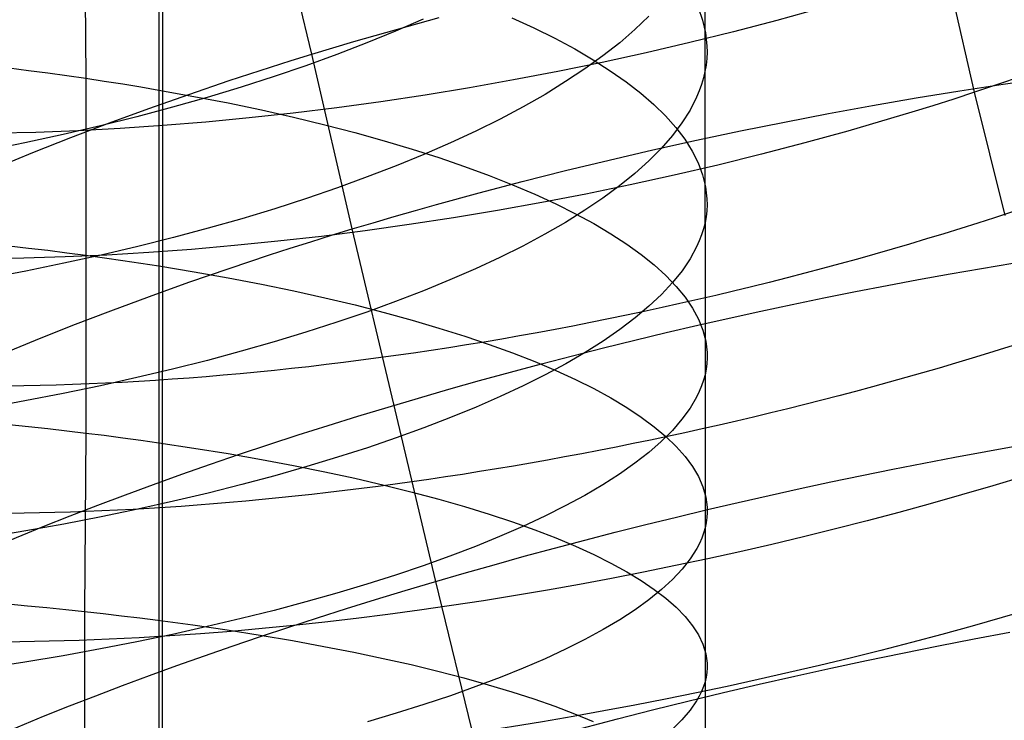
# Model space of a CAD drawing. Extents: x -383 to 1849, y -1185 to -529.
# Tile 145 of 256: x -358.58 to -347.89, y -994.51 to -986.9. Entities that reach past the tile are written whole.
import ezdxf

# ---------------------------------------------------------------- set-up
doc = ezdxf.new("R2010")
doc.units = 0
doc.layers.add('PREDEFINITO', color=7, linetype='CONTINUOUS')

msp = doc.modelspace()

# ---------------------------------------------------------------- linework, layer by layer
at = {"layer": 'PREDEFINITO'}
for p, q in [((-356.95, -878.052, 395), (-357.087, -1065.254, 395)), ((-357.08, -1079.133, 420), (-357.053, -884.99, 420)), ((-357.08, -1079.133, 370), (-357.053, -884.99, 370)), ((-351.136, -984.203, 657.358), (-351.138, -987.463, 658.523)), ((-355.408, -987.275, 476.678), (-355.865, -985.394, 477.262)), ((-357.877, -985.623, 672.017), (-357.865, -987.536, 672.585)), ((-348.208, -987.688, 506.724), (-348.513, -986.352, 507.259)), ((-351.747, -986.863, 654.764), (-351.898, -987.008, 654.321)), ((-351.211, -986.766, 660.856), (-351.163, -986.904, 660.39)), ((-349.889, -986.778, 507.502), (-350.357, -986.908, 507.552)), ((-354.198, -986.894, 649.669), (-354.499, -987.025, 649.303)), ((-354.49, -987.005, 476.493), (-354.025, -986.876, 476.425)), ((-353.236, -986.878, 667.213), (-352.995, -986.989, 666.798)), ((-351.163, -986.904, 660.39), (-351.131, -987.044, 659.923)), ((-350.357, -986.908, 507.552), (-350.828, -987.031, 507.588)), ((-354.951, -987.138, 476.577), (-354.721, -987.071, 476.533)), ((-354.499, -987.025, 649.303), (-354.812, -987.153, 648.945)), ((-354.721, -987.071, 476.533), (-354.49, -987.005, 476.493)), ((-352.995, -986.989, 666.798), (-352.767, -987.102, 666.376)), ((-351.898, -987.008, 654.321), (-352.064, -987.152, 653.883)), ((-350.828, -987.031, 507.588), (-351.302, -987.149, 507.609)), ((-351.131, -987.044, 659.923), (-351.116, -987.183, 659.456)), ((-355.18, -987.206, 476.626), (-354.951, -987.138, 476.577)), ((-354.812, -987.153, 648.945), (-355.137, -987.278, 648.598)), ((-352.767, -987.102, 666.376), (-352.552, -987.218, 665.948)), ((-352.064, -987.152, 653.883), (-352.246, -987.294, 653.45)), ((-351.302, -987.149, 507.609), (-351.778, -987.26, 507.615)), ((-351.116, -987.183, 659.456), (-351.115, -987.253, 659.223)), ((-355.634, -987.345, 476.734), (-355.408, -987.275, 476.678)), ((-355.137, -987.278, 648.598), (-355.473, -987.4, 648.26)), ((-355.408, -987.275, 476.678), (-355.18, -987.206, 476.626)), ((-354.969, -989.173, 476.136), (-355.408, -987.275, 476.678)), ((-352.552, -987.218, 665.948), (-352.352, -987.335, 665.514)), ((-352.246, -987.294, 653.45), (-352.441, -987.434, 653.023)), ((-351.778, -987.26, 507.615), (-352.256, -987.365, 507.606)), ((-351.115, -987.253, 659.223), (-351.118, -987.323, 658.989)), ((-355.859, -987.417, 476.794), (-355.634, -987.345, 476.734)), ((-355.473, -987.4, 648.26), (-355.819, -987.518, 647.933)), ((-352.256, -987.365, 507.606), (-352.736, -987.463, 507.583)), ((-352.352, -987.335, 665.514), (-352.166, -987.454, 665.074)), ((-351.126, -987.393, 658.756), (-351.138, -987.463, 658.523)), ((-351.118, -987.323, 658.989), (-351.126, -987.393, 658.756)), ((-358.698, -987.424, 673.079), (-358.486, -987.451, 672.961)), ((-358.486, -987.451, 672.961), (-358.277, -987.478, 672.839)), ((-358.277, -987.478, 672.839), (-358.07, -987.507, 672.714)), ((-358.07, -987.507, 672.714), (-357.865, -987.536, 672.585)), ((-356.305, -987.562, 476.927), (-356.083, -987.489, 476.859)), ((-356.083, -987.489, 476.859), (-355.859, -987.417, 476.794)), ((-352.736, -987.463, 507.583), (-353.216, -987.555, 507.546)), ((-352.441, -987.434, 653.023), (-352.651, -987.573, 652.601)), ((-352.166, -987.454, 665.074), (-351.994, -987.575, 664.629)), ((-351.138, -987.463, 658.523), (-351.154, -987.533, 658.29)), ((-351.138, -987.463, 658.523), (-351.137, -990.758, 659.585)), ((-347.585, -987.475, 506.563), (-347.895, -987.583, 506.647)), ((-357.865, -987.536, 672.585), (-357.864, -989.459, 673.121)), ((-357.865, -987.536, 672.585), (-357.663, -987.567, 672.453)), ((-357.663, -987.567, 672.453), (-357.463, -987.598, 672.318)), ((-357.463, -987.598, 672.318), (-357.266, -987.631, 672.179)), ((-356.745, -987.711, 477.075), (-356.305, -987.562, 476.927)), ((-355.819, -987.518, 647.933), (-356.177, -987.633, 647.617)), ((-353.216, -987.555, 507.546), (-353.697, -987.64, 507.495)), ((-352.651, -987.573, 652.601), (-352.875, -987.711, 652.186)), ((-351.994, -987.575, 664.629), (-351.836, -987.697, 664.179)), ((-351.175, -987.603, 658.058), (-351.2, -987.673, 657.826)), ((-351.154, -987.533, 658.29), (-351.175, -987.603, 658.058)), ((-348.369, -987.672, 476.143), (-347.897, -987.6, 476.255)), ((-347.895, -987.583, 506.647), (-348.208, -987.688, 506.724)), ((-347.897, -987.6, 476.255), (-347.428, -987.532, 476.38)), ((-357.266, -987.631, 672.179), (-357.071, -987.664, 672.036)), ((-357.179, -987.864, 477.238), (-356.745, -987.711, 477.075)), ((-357.071, -987.664, 672.036), (-356.689, -987.733, 671.742)), ((-356.177, -987.633, 647.617), (-356.544, -987.744, 647.313)), ((-354.178, -987.719, 507.43), (-354.658, -987.791, 507.351)), ((-353.697, -987.64, 507.495), (-354.178, -987.719, 507.43)), ((-352.875, -987.711, 652.186), (-353.112, -987.846, 651.778)), ((-351.836, -987.697, 664.179), (-351.693, -987.821, 663.725)), ((-351.2, -987.673, 657.826), (-351.229, -987.743, 657.594)), ((-348.843, -987.75, 476.046), (-348.369, -987.672, 476.143)), ((-348.208, -987.688, 506.724), (-348.434, -987.762, 506.775)), ((-347.878, -989.029, 506.21), (-348.208, -987.688, 506.724)), ((-356.544, -987.744, 647.313), (-356.922, -987.851, 647.02)), ((-356.689, -987.733, 671.742), (-356.317, -987.805, 671.434)), ((-356.317, -987.805, 671.434), (-355.956, -987.881, 671.114)), ((-354.658, -987.791, 507.351), (-355.136, -987.857, 507.258)), ((-351.693, -987.821, 663.725), (-351.566, -987.946, 663.268)), ((-351.229, -987.743, 657.594), (-351.3, -987.882, 657.132)), ((-349.319, -987.833, 475.963), (-348.843, -987.75, 476.046)), ((-348.434, -987.762, 506.775), (-348.662, -987.835, 506.821)), ((-357.606, -988.021, 477.416), (-357.179, -987.864, 477.238)), ((-356.922, -987.851, 647.02), (-357.309, -987.954, 646.74)), ((-355.613, -987.916, 507.151), (-356.088, -987.968, 507.032)), ((-355.956, -987.881, 671.114), (-355.606, -987.96, 670.783)), ((-355.136, -987.857, 507.258), (-355.613, -987.916, 507.151)), ((-353.112, -987.846, 651.778), (-353.363, -987.979, 651.376)), ((-351.3, -987.882, 657.132), (-351.388, -988.021, 656.673)), ((-350.274, -988.012, 475.84), (-349.796, -987.92, 475.894)), ((-349.796, -987.92, 475.894), (-349.319, -987.833, 475.963)), ((-348.891, -987.906, 506.864), (-349.121, -987.975, 506.903)), ((-348.662, -987.835, 506.821), (-348.891, -987.906, 506.864)), ((-358.027, -988.18, 477.608), (-357.606, -988.021, 477.416)), ((-357.309, -987.954, 646.74), (-357.705, -988.053, 646.473)), ((-356.559, -988.013, 506.898), (-357.027, -988.051, 506.752)), ((-356.088, -987.968, 507.032), (-356.559, -988.013, 506.898)), ((-355.606, -987.96, 670.783), (-355.267, -988.042, 670.44)), ((-355.267, -988.042, 670.44), (-354.94, -988.127, 670.087)), ((-353.363, -987.979, 651.376), (-353.627, -988.11, 650.982)), ((-351.566, -987.946, 663.268), (-351.454, -988.072, 662.807)), ((-351.388, -988.021, 656.673), (-351.492, -988.16, 656.217)), ((-350.751, -988.109, 475.801), (-350.274, -988.012, 475.84)), ((-349.121, -987.975, 506.903), (-349.585, -988.11, 506.969)), ((-358.406, -988.124, 506.236), (-358.856, -988.134, 506.038)), ((-358.111, -988.147, 646.218), (-358.525, -988.237, 645.978)), ((-357.952, -988.107, 506.421), (-358.406, -988.124, 506.236)), ((-357.705, -988.053, 646.473), (-358.111, -988.147, 646.218)), ((-357.492, -988.082, 506.593), (-357.952, -988.107, 506.421)), ((-357.027, -988.051, 506.752), (-357.492, -988.082, 506.593)), ((-354.94, -988.127, 670.087), (-354.624, -988.215, 669.723)), ((-353.627, -988.11, 650.982), (-353.903, -988.239, 650.597)), ((-351.454, -988.072, 662.807), (-351.357, -988.199, 662.344)), ((-351.228, -988.21, 475.777), (-350.751, -988.109, 475.801)), ((-349.585, -988.11, 506.969), (-350.052, -988.239, 507.02)), ((-358.525, -988.237, 645.978), (-358.736, -988.28, 645.863)), ((-358.439, -988.343, 477.815), (-358.027, -988.18, 477.608)), ((-354.624, -988.215, 669.723), (-354.32, -988.306, 669.349)), ((-353.903, -988.239, 650.597), (-354.192, -988.365, 650.219)), ((-351.705, -988.315, 475.767), (-351.228, -988.21, 475.777)), ((-351.492, -988.16, 656.217), (-351.612, -988.298, 655.763)), ((-351.357, -988.199, 662.344), (-351.276, -988.327, 661.878)), ((-350.052, -988.239, 507.02), (-350.523, -988.362, 507.056)), ((-358.845, -988.509, 478.035), (-358.439, -988.343, 477.815)), ((-354.192, -988.365, 650.219), (-354.493, -988.489, 649.851)), ((-354.32, -988.306, 669.349), (-354.028, -988.399, 668.966)), ((-352.18, -988.425, 475.773), (-351.705, -988.315, 475.767)), ((-351.612, -988.298, 655.763), (-351.748, -988.435, 655.314)), ((-351.276, -988.327, 661.878), (-351.211, -988.456, 661.411)), ((-350.523, -988.362, 507.056), (-350.997, -988.479, 507.077)), ((-354.028, -988.399, 668.966), (-353.749, -988.495, 668.574)), ((-352.652, -988.54, 475.794), (-352.18, -988.425, 475.773)), ((-351.748, -988.435, 655.314), (-351.9, -988.571, 654.868)), ((-351.211, -988.456, 661.411), (-351.163, -988.585, 660.943)), ((-354.493, -988.489, 649.851), (-354.806, -988.609, 649.492)), ((-353.749, -988.495, 668.574), (-353.482, -988.593, 668.173)), ((-353.123, -988.658, 475.831), (-352.652, -988.54, 475.794)), ((-351.9, -988.571, 654.868), (-352.066, -988.706, 654.428)), ((-350.997, -988.479, 507.077), (-351.473, -988.59, 507.083)), ((-354.806, -988.609, 649.492), (-355.13, -988.727, 649.142)), ((-353.59, -988.781, 475.883), (-353.123, -988.658, 475.831)), ((-353.482, -988.593, 668.173), (-353.228, -988.694, 667.765)), ((-351.473, -988.59, 507.083), (-351.951, -988.695, 507.075)), ((-351.163, -988.585, 660.943), (-351.131, -988.715, 660.473)), ((-355.13, -988.727, 649.142), (-355.465, -988.842, 648.803)), ((-354.054, -988.908, 475.952), (-353.59, -988.781, 475.883)), ((-353.228, -988.694, 667.765), (-352.987, -988.796, 667.349)), ((-352.431, -988.794, 507.052), (-352.911, -988.886, 507.014)), ((-351.951, -988.695, 507.075), (-352.431, -988.794, 507.052)), ((-352.066, -988.706, 654.428), (-352.248, -988.839, 653.992)), ((-351.131, -988.715, 660.473), (-351.116, -988.845, 660.004)), ((-355.465, -988.842, 648.803), (-355.812, -988.954, 648.474)), ((-352.911, -988.886, 507.014), (-353.391, -988.972, 506.962)), ((-352.987, -988.796, 667.349), (-352.759, -988.901, 666.925)), ((-352.759, -988.901, 666.925), (-352.545, -989.008, 666.496)), ((-352.248, -988.839, 653.992), (-352.444, -988.971, 653.562)), ((-351.116, -988.845, 660.004), (-351.115, -988.911, 659.769)), ((-355.812, -988.954, 648.474), (-356.169, -989.062, 648.157)), ((-354.514, -989.039, 476.036), (-354.284, -988.973, 475.992)), ((-354.284, -988.973, 475.992), (-354.054, -988.908, 475.952)), ((-353.391, -988.972, 506.962), (-353.871, -989.052, 506.896)), ((-352.444, -988.971, 653.562), (-352.654, -989.102, 653.137)), ((-352.545, -989.008, 666.496), (-352.345, -989.116, 666.06)), ((-351.118, -988.976, 659.534), (-351.125, -989.041, 659.299)), ((-351.115, -988.911, 659.769), (-351.118, -988.976, 659.534)), ((-356.169, -989.062, 648.157), (-356.536, -989.166, 647.851)), ((-354.969, -989.173, 476.136), (-354.742, -989.106, 476.084)), ((-354.742, -989.106, 476.084), (-354.514, -989.039, 476.036)), ((-353.871, -989.052, 506.896), (-354.35, -989.126, 506.816)), ((-352.654, -989.102, 653.137), (-352.878, -989.231, 652.719)), ((-351.137, -989.107, 659.065), (-351.153, -989.172, 658.831)), ((-351.125, -989.041, 659.299), (-351.137, -989.107, 659.065)), ((-356.536, -989.166, 647.851), (-356.913, -989.268, 647.557)), ((-354.828, -989.193, 506.722), (-355.304, -989.254, 506.615)), ((-355.196, -989.243, 476.192), (-354.969, -989.173, 476.136)), ((-354.519, -991.077, 475.628), (-354.969, -989.173, 476.136)), ((-354.35, -989.126, 506.816), (-354.828, -989.193, 506.722)), ((-352.345, -989.116, 666.06), (-352.159, -989.226, 665.619)), ((-351.153, -989.172, 658.831), (-351.174, -989.237, 658.597)), ((-356.913, -989.268, 647.557), (-357.3, -989.365, 647.275)), ((-355.777, -989.308, 506.494), (-356.248, -989.355, 506.359)), ((-355.304, -989.254, 506.615), (-355.777, -989.308, 506.494)), ((-355.645, -989.384, 476.317), (-355.421, -989.313, 476.253)), ((-355.421, -989.313, 476.253), (-355.196, -989.243, 476.192)), ((-352.878, -989.231, 652.719), (-353.116, -989.359, 652.308)), ((-352.159, -989.226, 665.619), (-351.988, -989.338, 665.172)), ((-351.199, -989.303, 658.364), (-351.228, -989.368, 658.131)), ((-351.174, -989.237, 658.597), (-351.199, -989.303, 658.364)), ((-358.697, -989.357, 673.616), (-358.486, -989.381, 673.497)), ((-358.486, -989.381, 673.497), (-358.276, -989.406, 673.375)), ((-358.276, -989.406, 673.375), (-358.069, -989.432, 673.25)), ((-358.069, -989.432, 673.25), (-357.864, -989.459, 673.121)), ((-357.3, -989.365, 647.275), (-357.697, -989.458, 647.006)), ((-357.178, -989.43, 506.051), (-357.637, -989.457, 505.877)), ((-356.715, -989.396, 506.212), (-357.178, -989.43, 506.051)), ((-356.248, -989.355, 506.359), (-356.715, -989.396, 506.212)), ((-355.868, -989.456, 476.386), (-355.645, -989.384, 476.317)), ((-353.116, -989.359, 652.308), (-353.367, -989.484, 651.904)), ((-351.988, -989.338, 665.172), (-351.831, -989.451, 664.721)), ((-351.228, -989.368, 658.131), (-351.299, -989.498, 657.667)), ((-358.538, -989.491, 505.491), (-358.98, -989.498, 505.279)), ((-358.09, -989.478, 505.69), (-358.538, -989.491, 505.491)), ((-357.697, -989.458, 647.006), (-358.102, -989.547, 646.75)), ((-357.637, -989.457, 505.877), (-358.09, -989.478, 505.69)), ((-357.864, -989.459, 673.121), (-357.865, -991.391, 673.62)), ((-357.864, -989.459, 673.121), (-357.662, -989.487, 672.988)), ((-357.662, -989.487, 672.988), (-357.462, -989.516, 672.852)), ((-357.462, -989.516, 672.852), (-357.265, -989.545, 672.712)), ((-356.308, -989.603, 476.534), (-355.868, -989.456, 476.386)), ((-353.367, -989.484, 651.904), (-353.631, -989.607, 651.508)), ((-351.831, -989.451, 664.721), (-351.688, -989.565, 664.265)), ((-351.299, -989.498, 657.667), (-351.386, -989.628, 657.205)), ((-358.516, -989.632, 646.508), (-358.727, -989.673, 646.393)), ((-358.102, -989.547, 646.75), (-358.516, -989.632, 646.508)), ((-357.265, -989.545, 672.712), (-357.07, -989.575, 672.57)), ((-357.07, -989.575, 672.57), (-356.688, -989.639, 672.274)), ((-356.743, -989.752, 476.698), (-356.308, -989.603, 476.534)), ((-356.688, -989.639, 672.274), (-356.316, -989.705, 671.965)), ((-353.631, -989.607, 651.508), (-353.908, -989.728, 651.119)), ((-351.688, -989.565, 664.265), (-351.561, -989.681, 663.806)), ((-351.386, -989.628, 657.205), (-351.49, -989.757, 656.746)), ((-357.171, -989.906, 476.877), (-356.743, -989.752, 476.698)), ((-356.316, -989.705, 671.965), (-355.955, -989.774, 671.644)), ((-353.908, -989.728, 651.119), (-354.197, -989.847, 650.739)), ((-351.561, -989.681, 663.806), (-351.449, -989.798, 663.344)), ((-355.955, -989.774, 671.644), (-355.605, -989.847, 671.311)), ((-355.605, -989.847, 671.311), (-355.266, -989.922, 670.967)), ((-354.197, -989.847, 650.739), (-354.498, -989.963, 650.368)), ((-351.49, -989.757, 656.746), (-351.61, -989.886, 656.29)), ((-351.449, -989.798, 663.344), (-351.353, -989.916, 662.879)), ((-357.592, -990.062, 477.07), (-357.171, -989.906, 476.877)), ((-355.266, -989.922, 670.967), (-354.939, -990, 670.612)), ((-354.498, -989.963, 650.368), (-354.811, -990.077, 650.007)), ((-351.61, -989.886, 656.29), (-351.746, -990.014, 655.838)), ((-351.353, -989.916, 662.879), (-351.273, -990.034, 662.411)), ((-358.005, -990.22, 477.277), (-357.592, -990.062, 477.07)), ((-354.811, -990.077, 650.007), (-355.136, -990.188, 649.655)), ((-354.939, -990, 670.612), (-354.623, -990.081, 670.247)), ((-351.746, -990.014, 655.838), (-351.897, -990.141, 655.39)), ((-351.273, -990.034, 662.411), (-351.208, -990.154, 661.942)), ((-354.623, -990.081, 670.247), (-354.319, -990.164, 669.871)), ((-354.319, -990.164, 669.871), (-354.027, -990.25, 669.486)), ((-351.897, -990.141, 655.39), (-352.063, -990.267, 654.947)), ((-351.208, -990.154, 661.942), (-351.16, -990.274, 661.472)), ((-358.412, -990.382, 477.499), (-358.005, -990.22, 477.277)), ((-355.136, -990.188, 649.655), (-355.472, -990.296, 649.314)), ((-354.027, -990.25, 669.486), (-353.748, -990.338, 669.093)), ((-352.063, -990.267, 654.947), (-352.244, -990.392, 654.509)), ((-351.16, -990.274, 661.472), (-351.129, -990.394, 661)), ((-358.809, -990.546, 477.734), (-358.412, -990.382, 477.499)), ((-355.472, -990.296, 649.314), (-355.819, -990.401, 648.983)), ((-353.748, -990.338, 669.093), (-353.481, -990.428, 668.69)), ((-352.244, -990.392, 654.509), (-352.44, -990.516, 654.076)), ((-351.129, -990.394, 661), (-351.114, -990.515, 660.528)), ((-356.176, -990.503, 648.664), (-356.543, -990.602, 648.355)), ((-355.819, -990.401, 648.983), (-356.176, -990.503, 648.664)), ((-353.481, -990.428, 668.69), (-353.227, -990.521, 668.28)), ((-356.543, -990.602, 648.355), (-356.921, -990.697, 648.059)), ((-353.227, -990.521, 668.28), (-352.986, -990.615, 667.862)), ((-352.44, -990.516, 654.076), (-352.65, -990.638, 653.649)), ((-351.113, -990.576, 660.292), (-351.117, -990.636, 660.056)), ((-351.114, -990.515, 660.528), (-351.113, -990.576, 660.292)), ((-356.921, -990.697, 648.059), (-357.308, -990.789, 647.776)), ((-352.986, -990.615, 667.862), (-352.758, -990.711, 667.437)), ((-352.65, -990.638, 653.649), (-352.873, -990.759, 653.229)), ((-352.758, -990.711, 667.437), (-352.545, -990.809, 667.005)), ((-351.124, -990.697, 659.821), (-351.137, -990.758, 659.585)), ((-351.117, -990.636, 660.056), (-351.124, -990.697, 659.821)), ((-357.308, -990.789, 647.776), (-357.705, -990.877, 647.505)), ((-352.873, -990.759, 653.229), (-353.111, -990.878, 652.815)), ((-352.545, -990.809, 667.005), (-352.345, -990.909, 666.567)), ((-351.153, -990.818, 659.35), (-351.174, -990.879, 659.115)), ((-351.137, -990.758, 659.585), (-351.153, -990.818, 659.35)), ((-351.137, -990.758, 659.585), (-351.136, -992.422, 660.062)), ((-357.705, -990.877, 647.505), (-358.111, -990.961, 647.248)), ((-353.111, -990.878, 652.815), (-353.362, -990.996, 652.409)), ((-352.345, -990.909, 666.567), (-352.159, -991.01, 666.124)), ((-351.174, -990.879, 659.115), (-351.199, -990.94, 658.88)), ((-358.111, -990.961, 647.248), (-358.525, -991.041, 647.004)), ((-353.362, -990.996, 652.409), (-353.625, -991.111, 652.01)), ((-352.159, -991.01, 666.124), (-351.987, -991.113, 665.675)), ((-351.228, -991, 658.646), (-351.3, -991.121, 658.179)), ((-351.199, -990.94, 658.88), (-351.228, -991, 658.646)), ((-358.525, -991.041, 647.004), (-358.736, -991.08, 646.888)), ((-354.064, -992.99, 475.156), (-354.519, -991.077, 475.628)), ((-353.625, -991.111, 652.01), (-353.902, -991.224, 651.62)), ((-351.987, -991.113, 665.675), (-351.83, -991.217, 665.222)), ((-351.3, -991.121, 658.179), (-351.388, -991.242, 657.715)), ((-353.902, -991.224, 651.62), (-354.191, -991.336, 651.238)), ((-351.83, -991.217, 665.222), (-351.688, -991.323, 664.765)), ((-351.388, -991.242, 657.715), (-351.492, -991.363, 657.253)), ((-358.697, -991.298, 674.118), (-358.486, -991.32, 673.999)), ((-358.486, -991.32, 673.999), (-358.277, -991.343, 673.876)), ((-358.277, -991.343, 673.876), (-358.07, -991.367, 673.75)), ((-354.191, -991.336, 651.238), (-354.492, -991.444, 650.865)), ((-351.688, -991.323, 664.765), (-351.561, -991.429, 664.303)), ((-358.07, -991.367, 673.75), (-357.865, -991.391, 673.62)), ((-357.865, -991.391, 673.62), (-357.877, -993.33, 674.087)), ((-357.865, -991.391, 673.62), (-357.663, -991.416, 673.487)), ((-357.663, -991.416, 673.487), (-357.463, -991.442, 673.35)), ((-357.463, -991.442, 673.35), (-357.266, -991.469, 673.21)), ((-354.492, -991.444, 650.865), (-354.804, -991.551, 650.501)), ((-351.492, -991.363, 657.253), (-351.612, -991.483, 656.794)), ((-351.561, -991.429, 664.303), (-351.449, -991.537, 663.839)), ((-357.266, -991.469, 673.21), (-357.071, -991.497, 673.066)), ((-357.071, -991.497, 673.066), (-356.689, -991.554, 672.769)), ((-356.689, -991.554, 672.769), (-356.317, -991.614, 672.459)), ((-354.804, -991.551, 650.501), (-355.129, -991.655, 650.148)), ((-351.612, -991.483, 656.794), (-351.748, -991.602, 656.34)), ((-351.449, -991.537, 663.839), (-351.353, -991.646, 663.371)), ((-356.317, -991.614, 672.459), (-355.956, -991.677, 672.137)), ((-355.956, -991.677, 672.137), (-355.606, -991.743, 671.803)), ((-355.129, -991.655, 650.148), (-355.464, -991.756, 649.804)), ((-351.748, -991.602, 656.34), (-351.9, -991.72, 655.889)), ((-351.353, -991.646, 663.371), (-351.273, -991.755, 662.902)), ((-355.464, -991.756, 649.804), (-355.811, -991.855, 649.472)), ((-355.606, -991.743, 671.803), (-355.268, -991.812, 671.457)), ((-351.9, -991.72, 655.889), (-352.067, -991.838, 655.443)), ((-351.273, -991.755, 662.902), (-351.208, -991.865, 662.43)), ((-355.811, -991.855, 649.472), (-356.168, -991.95, 649.15)), ((-355.268, -991.812, 671.457), (-354.94, -991.883, 671.1)), ((-354.94, -991.883, 671.1), (-354.624, -991.956, 670.733)), ((-352.067, -991.838, 655.443), (-352.248, -991.954, 655.002)), ((-351.208, -991.865, 662.43), (-351.16, -991.976, 661.958)), ((-356.168, -991.95, 649.15), (-356.535, -992.043, 648.84)), ((-354.624, -991.956, 670.733), (-354.32, -992.032, 670.356)), ((-352.248, -991.954, 655.002), (-352.444, -992.069, 654.566)), ((-351.16, -991.976, 661.958), (-351.129, -992.087, 661.484)), ((-356.535, -992.043, 648.84), (-356.913, -992.132, 648.542)), ((-354.32, -992.032, 670.356), (-354.028, -992.11, 669.969)), ((-354.028, -992.11, 669.969), (-353.749, -992.19, 669.574)), ((-352.444, -992.069, 654.566), (-352.655, -992.183, 654.137)), ((-351.129, -992.087, 661.484), (-351.114, -992.198, 661.01)), ((-356.913, -992.132, 648.542), (-357.3, -992.218, 648.257)), ((-353.749, -992.19, 669.574), (-353.482, -992.273, 669.17)), ((-352.655, -992.183, 654.137), (-352.879, -992.296, 653.713)), ((-351.114, -992.198, 661.01), (-351.113, -992.254, 660.773)), ((-357.696, -992.301, 647.985), (-358.102, -992.38, 647.726)), ((-357.3, -992.218, 648.257), (-357.696, -992.301, 647.985)), ((-353.482, -992.273, 669.17), (-353.228, -992.357, 668.757)), ((-352.879, -992.296, 653.713), (-353.116, -992.407, 653.297)), ((-351.116, -992.31, 660.536), (-351.124, -992.366, 660.299)), ((-351.113, -992.254, 660.773), (-351.116, -992.31, 660.536)), ((-358.102, -992.38, 647.726), (-358.516, -992.455, 647.481)), ((-353.116, -992.407, 653.297), (-353.368, -992.516, 652.888)), ((-353.228, -992.357, 668.757), (-352.987, -992.443, 668.338)), ((-351.136, -992.422, 660.062), (-351.152, -992.478, 659.826)), ((-351.136, -992.422, 660.062), (-351.137, -994.096, 660.503)), ((-351.124, -992.366, 660.299), (-351.136, -992.422, 660.062)), ((-358.516, -992.455, 647.481), (-358.726, -992.491, 647.363)), ((-353.368, -992.516, 652.888), (-353.632, -992.624, 652.486)), ((-352.987, -992.443, 668.338), (-352.759, -992.531, 667.911)), ((-352.759, -992.531, 667.911), (-352.545, -992.62, 667.477)), ((-351.173, -992.534, 659.59), (-351.198, -992.59, 659.354)), ((-351.152, -992.478, 659.826), (-351.173, -992.534, 659.59)), ((-353.632, -992.624, 652.486), (-353.908, -992.73, 652.093)), ((-352.545, -992.62, 667.477), (-352.345, -992.711, 667.037)), ((-351.198, -992.59, 659.354), (-351.227, -992.646, 659.119)), ((-353.908, -992.73, 652.093), (-354.198, -992.834, 651.708)), ((-352.345, -992.711, 667.037), (-352.159, -992.804, 666.592)), ((-351.227, -992.646, 659.119), (-351.298, -992.758, 658.65)), ((-354.198, -992.834, 651.708), (-354.499, -992.936, 651.332)), ((-352.159, -992.804, 666.592), (-351.988, -992.898, 666.141)), ((-351.298, -992.758, 658.65), (-351.386, -992.87, 658.183)), ((-354.499, -992.936, 651.332), (-354.812, -993.035, 650.966)), ((-351.988, -992.898, 666.141), (-351.831, -992.993, 665.686)), ((-351.386, -992.87, 658.183), (-351.49, -992.981, 657.719)), ((-354.812, -993.035, 650.966), (-355.137, -993.132, 650.609)), ((-353.596, -994.909, 474.719), (-354.064, -992.99, 475.156)), ((-351.831, -992.993, 665.686), (-351.688, -993.09, 665.227)), ((-351.49, -992.981, 657.719), (-351.61, -993.092, 657.259)), ((-355.137, -993.132, 650.609), (-355.473, -993.227, 650.263)), ((-351.61, -993.092, 657.259), (-351.746, -993.202, 656.802)), ((-351.688, -993.09, 665.227), (-351.561, -993.187, 664.763)), ((-358.709, -993.248, 674.587), (-358.497, -993.267, 674.467)), ((-358.497, -993.267, 674.467), (-358.288, -993.288, 674.344)), ((-355.473, -993.227, 650.263), (-355.819, -993.319, 649.928)), ((-351.746, -993.202, 656.802), (-351.897, -993.311, 656.349)), ((-351.561, -993.187, 664.763), (-351.449, -993.285, 664.297)), ((-351.449, -993.285, 664.297), (-351.353, -993.385, 663.827)), ((-358.288, -993.288, 674.344), (-358.081, -993.309, 674.217)), ((-358.081, -993.309, 674.217), (-357.877, -993.33, 674.087)), ((-357.877, -993.33, 674.087), (-357.877, -995.281, 674.508)), ((-357.877, -993.33, 674.087), (-357.674, -993.353, 673.953)), ((-357.674, -993.353, 673.953), (-357.475, -993.376, 673.815)), ((-357.475, -993.376, 673.815), (-357.277, -993.4, 673.675)), ((-355.819, -993.319, 649.928), (-356.176, -993.408, 649.604)), ((-351.897, -993.311, 656.349), (-352.064, -993.42, 655.901)), ((-351.353, -993.385, 663.827), (-351.273, -993.485, 663.355)), ((-357.277, -993.4, 673.675), (-357.083, -993.425, 673.53)), ((-357.083, -993.425, 673.53), (-356.701, -993.477, 673.231)), ((-356.544, -993.495, 649.292), (-356.922, -993.579, 648.992)), ((-356.701, -993.477, 673.231), (-356.329, -993.531, 672.92)), ((-356.176, -993.408, 649.604), (-356.544, -993.495, 649.292)), ((-352.064, -993.42, 655.901), (-352.245, -993.527, 655.458)), ((-351.273, -993.485, 663.355), (-351.208, -993.585, 662.882)), ((-356.922, -993.579, 648.992), (-357.309, -993.659, 648.704)), ((-356.329, -993.531, 672.92), (-355.968, -993.588, 672.595)), ((-355.968, -993.588, 672.595), (-355.618, -993.647, 672.259)), ((-352.245, -993.527, 655.458), (-352.441, -993.634, 655.02)), ((-351.208, -993.585, 662.882), (-351.16, -993.687, 662.407)), ((-348.213, -993.629, 474.506), (-347.824, -993.555, 474.568)), ((-357.309, -993.659, 648.704), (-357.705, -993.737, 648.43)), ((-355.618, -993.647, 672.259), (-355.279, -993.709, 671.912)), ((-355.279, -993.709, 671.912), (-354.951, -993.773, 671.553)), ((-352.441, -993.634, 655.02), (-352.651, -993.739, 654.588)), ((-351.16, -993.687, 662.407), (-351.129, -993.789, 661.931)), ((-348.991, -993.783, 474.413), (-348.602, -993.704, 474.455)), ((-348.602, -993.704, 474.455), (-348.213, -993.629, 474.506)), ((-358.111, -993.811, 648.169), (-358.525, -993.881, 647.922)), ((-357.705, -993.737, 648.43), (-358.111, -993.811, 648.169)), ((-354.951, -993.773, 671.553), (-354.635, -993.84, 671.184)), ((-352.651, -993.739, 654.588), (-352.874, -993.843, 654.163)), ((-351.129, -993.789, 661.931), (-351.114, -993.891, 661.455)), ((-349.381, -993.864, 474.382), (-348.991, -993.783, 474.413)), ((-358.525, -993.881, 647.922), (-358.736, -993.915, 647.804)), ((-354.635, -993.84, 671.184), (-354.331, -993.908, 670.804)), ((-354.331, -993.908, 670.804), (-354.039, -993.979, 670.415)), ((-352.874, -993.843, 654.163), (-353.112, -993.946, 653.744)), ((-351.114, -993.891, 661.455), (-351.113, -993.942, 661.217)), ((-349.771, -993.947, 474.36), (-349.381, -993.864, 474.382)), ((-354.039, -993.979, 670.415), (-353.759, -994.051, 670.018)), ((-353.112, -993.946, 653.744), (-353.363, -994.048, 653.333)), ((-351.117, -993.993, 660.978), (-351.124, -994.044, 660.741)), ((-351.113, -993.942, 661.217), (-351.117, -993.993, 660.978)), ((-350.548, -994.121, 474.348), (-350.16, -994.033, 474.349)), ((-350.16, -994.033, 474.349), (-349.771, -993.947, 474.36)), ((-353.759, -994.051, 670.018), (-353.492, -994.126, 669.611)), ((-353.363, -994.048, 653.333), (-353.626, -994.147, 652.93)), ((-353.492, -994.126, 669.611), (-353.237, -994.202, 669.196)), ((-351.137, -994.096, 660.503), (-351.153, -994.147, 660.265)), ((-351.137, -994.096, 660.503), (-351.138, -997.47, 661.275)), ((-351.124, -994.044, 660.741), (-351.137, -994.096, 660.503)), ((-350.935, -994.212, 474.357), (-350.548, -994.121, 474.348)), ((-353.903, -994.245, 652.534), (-354.192, -994.341, 652.148)), ((-353.626, -994.147, 652.93), (-353.903, -994.245, 652.534)), ((-353.237, -994.202, 669.196), (-352.996, -994.28, 668.774)), ((-351.322, -994.305, 474.377), (-350.935, -994.212, 474.357)), ((-351.199, -994.25, 659.791), (-351.228, -994.301, 659.555)), ((-351.174, -994.198, 660.028), (-351.199, -994.25, 659.791)), ((-351.153, -994.147, 660.265), (-351.174, -994.198, 660.028)), ((-354.192, -994.341, 652.148), (-354.493, -994.436, 651.77)), ((-352.996, -994.28, 668.774), (-352.768, -994.36, 668.345)), ((-351.706, -994.4, 474.407), (-351.322, -994.305, 474.377)), ((-351.228, -994.301, 659.555), (-351.3, -994.404, 659.084)), ((-354.493, -994.436, 651.77), (-354.805, -994.528, 651.402)), ((-352.768, -994.36, 668.345), (-352.554, -994.441, 667.909)), ((-352.554, -994.441, 667.909), (-352.353, -994.524, 667.467)), ((-352.089, -994.498, 474.448), (-351.706, -994.4, 474.407)), ((-351.3, -994.404, 659.084), (-351.388, -994.506, 658.615)), ((-352.47, -994.597, 474.5), (-352.089, -994.498, 474.448)), ((-351.388, -994.506, 658.615), (-351.492, -994.608, 658.148))]:
    msp.add_line(p, q, dxfattribs=at)
at = {"layer": 'PREDEFINITO', "extrusion": (0.205237, -0.902278, -0.379173)}
msp.add_arc((-562.132, 790.25, 629.04), 14.97, 39.8455, 136.3584, dxfattribs=at)
at = {"layer": 'PREDEFINITO', "extrusion": (0.206827, -0.90912, -0.361557)}
msp.add_arc((-562.158, 778.235, 645.642), 14.951, 43.496, 136.3845, dxfattribs=at)
at = {"layer": 'PREDEFINITO', "extrusion": (0.213765, -0.938142, -0.272387)}
msp.add_arc((-562.303, 714.023, 724.432), 14.999, 136.6968, 311.9918, dxfattribs=at)
at = {"layer": 'PREDEFINITO', "extrusion": (0.208382, -0.915551, -0.344009)}
msp.add_arc((-562.23, 766.001, 661.818), 14.962, 47.0465, 136.3408, dxfattribs=at)
at = {"layer": 'PREDEFINITO', "extrusion": (0.21486, -0.942961, -0.254284)}
msp.add_arc((-562.286, 700.352, 739.453), 14.997, 136.7026, 308.4518, dxfattribs=at)
at = {"layer": 'PREDEFINITO', "extrusion": (0.209819, -0.921729, -0.326176)}
msp.add_arc((-562.241, 753.359, 677.929), 14.977, 50.6089, 136.2975, dxfattribs=at)

doc.saveas('drawing.dxf')
